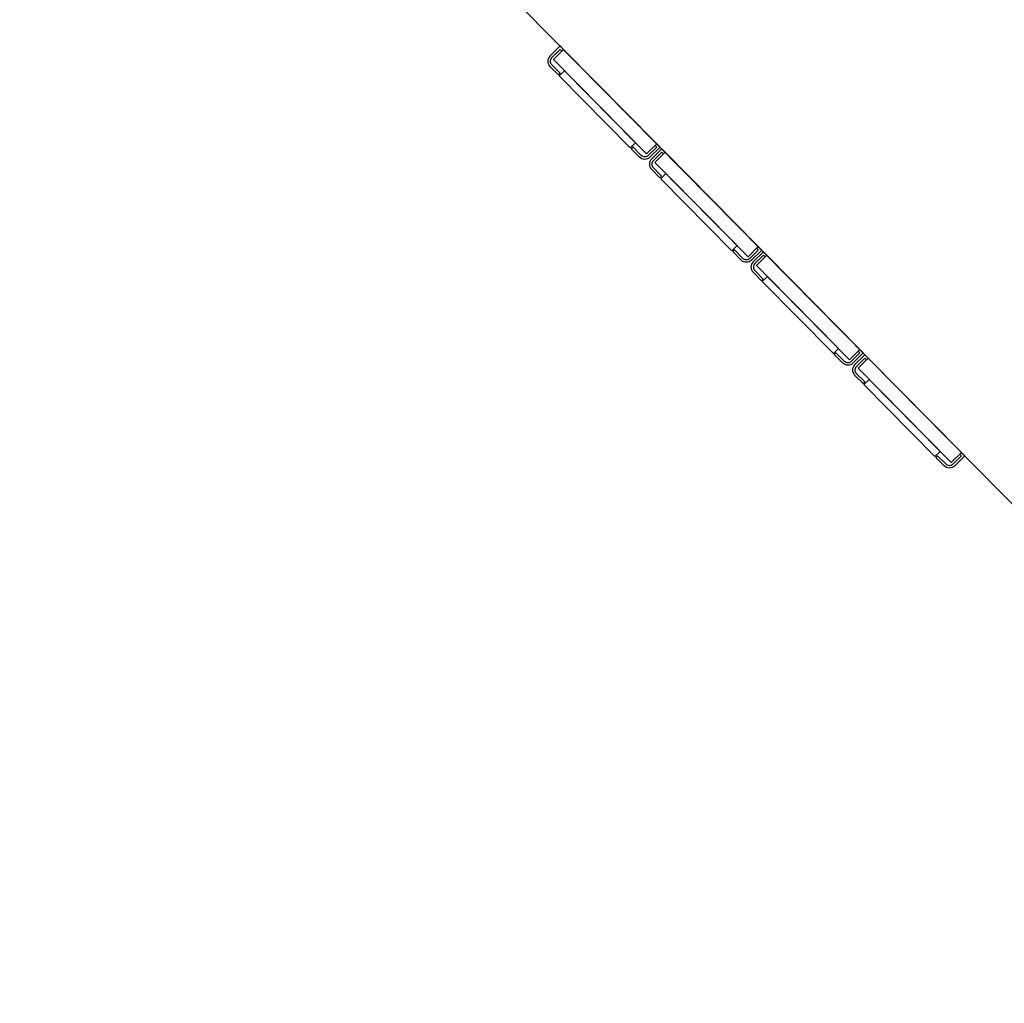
# Model space of a CAD drawing. Header units: millimetres. Extents: x -437 to 139813, y -473 to 90544.
# Tile 29 of 149: x 54376 to 54784, y 62420 to 62828. Entities that reach past the tile are written whole.
import ezdxf

# ---------------------------------------------------------------- set-up
doc = ezdxf.new("R2010")
doc.units = ezdxf.units.MM
doc.linetypes.add('DGN Style 1', pattern=[688.000884, 1.14476, -686.856124])
doc.layers.add('059 Kader (tekening)', color=253, linetype='Continuous', lineweight=13)
for name, color, linetype in [('B4TM', 3, 'Continuous'), ('installatie elektra', 4, 'Continuous'), ('meubel tek', 7, 'Continuous'), ('Xref', 253, 'Continuous')]:
    doc.layers.add(name, color=color, linetype=linetype)

# ---------------------------------------------------------------- blocks, each defined once
blk = doc.blocks.new('AE1')
at = {"layer": '059 Kader (tekening)', "color": 12, "linetype": 'Continuous', "lineweight": 13}
mesh = blk.add_polyface(dxfattribs=at)
corners = [(0, 0), (1399, 0), (1399, 841), (0, 841)]
mesh.append_faces([[corners[k] for k in face] for face in [(3, 1, 2)]], dxfattribs={"vtx0": -1, "color": 12})
mesh.append_faces([[corners[k] for k in face] for face in [(3, 0, 1)]], dxfattribs={"vtx2": -1, "color": 12})
at = {"layer": '059 Kader (tekening)', "color": 12, "linetype": 'Continuous', "lineweight": 35}
mesh = blk.add_polyface(dxfattribs=at)
corners = [(10, 10), (1389, 10), (1389, 831), (10, 831)]
mesh.append_faces([[corners[k] for k in face] for face in [(0, 2, 3)]], dxfattribs={"vtx0": -1, "color": 12})
mesh.append_faces([[corners[k] for k in face] for face in [(1, 2, 0)]], dxfattribs={"vtx1": -1, "color": 12})
blk = doc.blocks.new('electra en gas-unit ba')
at = {"layer": 'installatie elektra'}
for p, q in [((160.4, 111.5), (161.4, 111.5)), ((160.4, 68.5), (161.4, 68.5)), ((160.4, 51.5), (161.4, 51.5)), ((160.4, 8.5), (161.4, 8.5)), ((160.4, -8.5), (161.4, -8.5)), ((160.4, -51.5), (161.4, -51.5)), ((160.4, -68.5), (161.4, -68.5)), ((160.4, -111.5), (161.4, -111.5))]:
    blk.add_line(p, q, dxfattribs=at)
for points in [[(152.4, 117.5), (152.4, 119.5), (158.4, 119.5, -0.414214), (161.4, 116.5), (161.4, 111.5)], [(153.4, 117.5), (153.4, 118.5), (158.4, 118.5, -0.414214), (160.4, 116.5), (160.4, 111.5)], [(152.4, 62.5), (152.4, 60.5), (158.4, 60.5, 0.414214), (161.4, 63.5), (161.4, 68.5)], [(153.4, 62.5), (153.4, 61.5), (158.4, 61.5, 0.414214), (160.4, 63.5), (160.4, 68.5)], [(152.4, 57.5), (152.4, 59.5), (158.4, 59.5, -0.414214), (161.4, 56.5), (161.4, 51.5)], [(153.4, 57.5), (153.4, 58.5), (158.4, 58.5, -0.414214), (160.4, 56.5), (160.4, 51.5)], [(152.4, 2.5), (152.4, 0.5), (158.4, 0.5, 0.414214), (161.4, 3.5), (161.4, 8.5)], [(153.4, 2.5), (153.4, 1.5), (158.4, 1.5, 0.414214), (160.4, 3.5), (160.4, 8.5)], [(152.4, -2.5), (152.4, -0.5), (158.4, -0.5, -0.414214), (161.4, -3.5), (161.4, -8.5)], [(153.4, -2.5), (153.4, -1.5), (158.4, -1.5, -0.414214), (160.4, -3.5), (160.4, -8.5)], [(152.4, -57.5), (152.4, -59.5), (158.4, -59.5, 0.414214), (161.4, -56.5), (161.4, -51.5)], [(153.4, -57.5), (153.4, -58.5), (158.4, -58.5, 0.414214), (160.4, -56.5), (160.4, -51.5)], [(152.4, -62.5), (152.4, -60.5), (158.4, -60.5, -0.414214), (161.4, -63.5), (161.4, -68.5)], [(153.4, -62.5), (153.4, -61.5), (158.4, -61.5, -0.414214), (160.4, -63.5), (160.4, -68.5)], [(152.4, -117.5), (152.4, -119.5), (158.4, -119.5, 0.414214), (161.4, -116.5), (161.4, -111.5)], [(153.4, -117.5), (153.4, -118.5), (158.4, -118.5, 0.414214), (160.4, -116.5), (160.4, -111.5)]]:
    blk.add_lwpolyline(points, format="xyb", dxfattribs=at)
for points in [[(152.4, 117.5), (158.4, 117.5), (158.4, 62.5), (152.4, 62.5)], [(158.4, 111), (161.4, 111), (161.4, 69), (158.4, 69)], [(152.4, 57.5), (158.4, 57.5), (158.4, 2.5), (152.4, 2.5)], [(158.4, 51), (161.4, 51), (161.4, 9), (158.4, 9)], [(152.4, -57.5), (158.4, -57.5), (158.4, -2.5), (152.4, -2.5)], [(158.4, -51), (161.4, -51), (161.4, -9), (158.4, -9)], [(152.4, -117.5), (158.4, -117.5), (158.4, -62.5), (152.4, -62.5)], [(158.4, -111), (161.4, -111), (161.4, -69), (158.4, -69)]]:
    blk.add_lwpolyline(points, close=True, dxfattribs=at)
at = {"layer": 'meubel tek', "color": 2}
blk.add_lwpolyline([(0, 251.2), (152.4, 251.2), (152.4, -251.2), (0, -251.2)], close=True, dxfattribs=at)

msp = doc.modelspace()

# ---------------------------------------------------------------- linework, layer by layer
at = {"layer": 'B4TM'}
msp.add_arc((54738.07, 62785.34), 875, 66.47229, 22.79426, dxfattribs=at)

# ---------------------------------------------------------------- block references
at = {"layer": 'B4TM', "rotation": 224.6332726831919}
msp.add_blockref('electra en gas-unit ba', (54792.29, 62838.88), dxfattribs=at)
at = {"layer": 'Xref', "linetype": 'Continuous', "lineweight": 35, "xscale": 100, "yscale": 100, "zscale": 100}
msp.add_blockref('AE1', (-87, 6444.21), dxfattribs=at)

# ---------------------------------------------------------------- meshes
at = {"layer": 'Xref', "linetype": 'DGN Style 1', "lineweight": 13}
mesh = msp.add_polyface(dxfattribs=at)
corners = [(52913, 85844.21), (67613, 85844.21), (67613, 60044.21), (60263, 60044.21), (41813, 60044.21), (41813, 85844.21), (49313, 85844.21), (49313, 85834.21), (52913, 85834.21)]
mesh.append_faces([[corners[k] for k in face] for face in [(3, 1, 2), (1, 8, 0), (7, 5, 6)]], dxfattribs={"vtx0": -1})
mesh.append_faces([[corners[k] for k in face] for face in [(8, 3, 7), (4, 7, 3)]], dxfattribs={"vtx0": -1, "vtx1": -1})
mesh.append_faces([[corners[k] for k in face] for face in [(3, 8, 1)]], dxfattribs={"vtx0": -1, "vtx1": -1, "vtx2": -1})
mesh.append_faces([[corners[k] for k in face] for face in [(7, 4, 5)]], dxfattribs={"vtx0": -1, "vtx2": -1})

doc.saveas('drawing.dxf')
